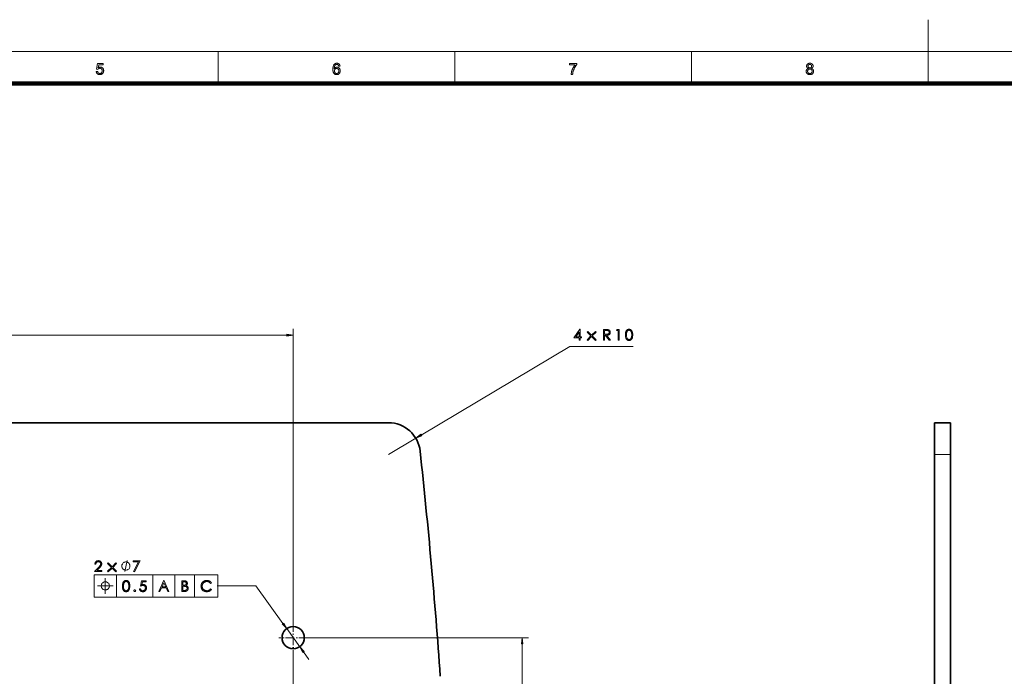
# Model space of a CAD drawing. Extents: x 0 to 1189, y 0 to 841.
# Tile 80 of 132: x 309 to 618, y 635 to 841. Entities that reach past the tile are written whole.
import ezdxf

# ---------------------------------------------------------------- set-up
doc = ezdxf.new("R2010")
doc.units = 0
doc.linetypes.add('DASHDOT', pattern=[18.5, 12, -3, 0.5, -3])

msp = doc.modelspace()

# ---------------------------------------------------------------- linework, layer by layer
at = {"color": 7, "lineweight": 13}
for p, q in [((594.5, 821), (594.5, 841)), ((10, 831), (1179, 831)), ((395.08, 651.61), (395.08, 743.94)), ((277.18, 741.94), (393.1, 741.94)), ((435.31, 710.59), (481.97, 738.36)), ((332.58, 666.72), (371.44, 666.72)), ((332.58, 659.72), (371.44, 659.72)), ((399.73, 646.96), (468.99, 646.96)), ((466.99, 493.18), (466.99, 644.98)), ((395.08, 642.31), (395.08, 475.48))]:
    msp.add_line(p, q, dxfattribs=at)
at = {"color": 7, "lineweight": 13, "ltscale": 0.25}
for p, q in [((371.56, 821), (371.56, 831)), ((445.88, 821), (445.88, 831)), ((520.19, 821), (520.19, 831))]:
    msp.add_line(p, q, dxfattribs=at)
at = {"color": 7, "lineweight": 100}
msp.add_line((1169, 821), (20, 821), dxfattribs=at)
at = {"color": 7, "lineweight": 13, "ltscale": 0.497186}
msp.add_line((481.97, 738.36), (501.86, 738.36), dxfattribs=at)
at = {"color": 7, "lineweight": 35}
for p, q in [((425.01, 714.46), (137.08, 714.46)), ((596.51, 270.41), (596.51, 704.46)), ((601.51, 270.41), (601.51, 704.46))]:
    msp.add_line(p, q, dxfattribs=at)
at = {"color": 7, "lineweight": 35, "ltscale": 0.125}
msp.add_line((596.51, 714.46), (601.51, 714.46), dxfattribs=at)
at = {"color": 7, "lineweight": 35, "ltscale": 0.249997}
for p, q in [((596.51, 714.46), (596.51, 704.46)), ((601.51, 714.46), (601.51, 704.46))]:
    msp.add_line(p, q, dxfattribs=at)
at = {"color": 7, "lineweight": 13, "ltscale": 0.249999}
msp.add_line((425.01, 704.46), (433.6, 709.57), dxfattribs=at)
at = {"color": 7, "lineweight": 13, "ltscale": 0.125}
msp.add_line((596.51, 704.46), (601.51, 704.46), dxfattribs=at)
at = {"color": 7, "lineweight": 13, "ltscale": 0.175}
for p, q in [((332.58, 666.72), (332.58, 659.72)), ((339.58, 666.72), (339.58, 659.72)), ((350.97, 666.72), (350.97, 659.72)), ((357.94, 666.72), (357.94, 659.72)), ((364.13, 666.72), (364.13, 659.72)), ((371.44, 666.72), (371.44, 659.72))]:
    msp.add_line(p, q, dxfattribs=at)
at = {"color": 7, "lineweight": 13, "ltscale": 0.302393}
msp.add_line((383.36, 663.28), (371.26, 663.28), dxfattribs=at)
at = {"color": 7, "lineweight": 13, "ltscale": 0.365274}
msp.add_line((383.36, 663.28), (391.88, 651.41), dxfattribs=at)
at = {"color": 7, "lineweight": 13, "ltscale": 0.174998}
msp.add_line((393.04, 649.8), (397.13, 644.12), dxfattribs=at)
at = {"color": 7, "linetype": 'DASHDOT', "lineweight": 13, "ltscale": 0.227499}
for p, q in [((395.08, 651.51), (395.08, 642.41)), ((399.63, 646.96), (390.53, 646.96))]:
    msp.add_line(p, q, dxfattribs=at)
at = {"color": 7, "lineweight": 13, "ltscale": 0.075426}
msp.add_line((398.28, 642.51), (400.04, 640.06), dxfattribs=at)
at = {"color": 7, "lineweight": 13}
for points in [[(333.25, 824.72), (333.7, 824.76), (333.71, 824.7), (333.73, 824.63), (333.74, 824.58), (333.76, 824.52), (333.78, 824.47), (333.81, 824.42), (333.84, 824.38), (333.87, 824.34), (333.9, 824.3), (333.93, 824.26), (333.97, 824.23), (334.01, 824.2), (334.05, 824.18), (334.09, 824.16), (334.13, 824.14), (334.18, 824.13), (334.23, 824.11), (334.27, 824.11), (334.32, 824.1), (334.37, 824.1), (334.44, 824.1), (334.49, 824.11), (334.55, 824.12), (334.61, 824.14), (334.66, 824.16), (334.71, 824.18), (334.76, 824.21), (334.81, 824.25), (334.86, 824.29), (334.9, 824.33), (334.94, 824.38), (334.98, 824.43), (335.01, 824.49), (335.04, 824.54), (335.06, 824.6), (335.08, 824.67), (335.09, 824.73), (335.11, 824.8), (335.11, 824.88), (335.11, 824.95), (335.11, 825.03), (335.11, 825.09), (335.1, 825.16), (335.08, 825.22), (335.06, 825.28), (335.04, 825.34), (335.01, 825.39), (334.98, 825.44), (334.95, 825.49), (334.91, 825.53), (334.87, 825.57), (334.82, 825.61), (334.77, 825.64), (334.72, 825.67), (334.67, 825.69), (334.61, 825.71), (334.56, 825.73), (334.5, 825.74), (334.43, 825.74), (334.37, 825.75), (334.33, 825.74), (334.29, 825.74), (334.25, 825.74), (334.21, 825.73), (334.17, 825.72), (334.13, 825.71), (334.1, 825.7), (334.06, 825.69), (334.03, 825.67), (333.99, 825.65), (333.96, 825.63), (333.93, 825.61), (333.9, 825.59), (333.87, 825.57), (333.84, 825.54), (333.82, 825.52), (333.79, 825.49), (333.77, 825.46), (333.75, 825.44), (333.73, 825.41), (333.33, 825.46), (333.66, 827.26), (335.41, 827.26), (335.41, 826.85), (334.01, 826.85), (333.82, 825.91), (333.88, 825.95), (333.95, 825.98), (334.01, 826.02), (334.08, 826.05), (334.14, 826.07), (334.21, 826.09), (334.28, 826.11), (334.34, 826.12), (334.41, 826.12), (334.48, 826.13), (334.57, 826.12), (334.66, 826.11), (334.74, 826.1), (334.83, 826.07), (334.9, 826.05), (334.98, 826.01), (335.05, 825.97), (335.12, 825.92), (335.19, 825.87), (335.26, 825.81), (335.31, 825.74), (335.37, 825.67), (335.42, 825.6), (335.46, 825.52), (335.49, 825.45), (335.52, 825.36), (335.54, 825.27), (335.56, 825.18), (335.57, 825.09), (335.57, 824.99), (335.57, 824.9), (335.56, 824.81), (335.55, 824.72), (335.53, 824.63), (335.5, 824.55), (335.47, 824.47), (335.43, 824.39), (335.39, 824.31), (335.35, 824.24), (335.29, 824.17), (335.22, 824.09), (335.15, 824.02), (335.07, 823.95), (334.98, 823.9), (334.9, 823.85), (334.8, 823.81), (334.7, 823.78), (334.6, 823.76), (334.49, 823.75), (334.37, 823.75), (334.28, 823.75), (334.19, 823.76), (334.1, 823.77), (334.02, 823.79), (333.94, 823.81), (333.86, 823.84), (333.79, 823.88), (333.72, 823.92), (333.66, 823.96), (333.59, 824.01), (333.54, 824.07), (333.48, 824.13), (333.44, 824.19), (333.39, 824.25), (333.36, 824.32), (333.33, 824.4), (333.3, 824.47), (333.28, 824.55), (333.26, 824.64)], [(409.79, 826.45), (409.36, 826.41), (409.35, 826.46), (409.34, 826.51), (409.33, 826.55), (409.31, 826.59), (409.3, 826.63), (409.28, 826.67), (409.26, 826.7), (409.24, 826.73), (409.22, 826.76), (409.2, 826.78), (409.17, 826.82), (409.13, 826.85), (409.09, 826.88), (409.05, 826.9), (409.01, 826.92), (408.96, 826.94), (408.92, 826.95), (408.87, 826.96), (408.82, 826.96), (408.77, 826.97), (408.73, 826.96), (408.69, 826.96), (408.65, 826.96), (408.62, 826.95), (408.58, 826.94), (408.54, 826.92), (408.51, 826.91), (408.48, 826.89), (408.44, 826.87), (408.41, 826.85), (408.37, 826.82), (408.33, 826.79), (408.3, 826.75), (408.26, 826.71), (408.23, 826.67), (408.2, 826.62), (408.17, 826.58), (408.14, 826.53), (408.12, 826.47), (408.09, 826.42), (408.07, 826.36), (408.05, 826.3), (408.03, 826.23), (408.02, 826.15), (408, 826.07), (407.99, 825.99), (407.98, 825.9), (407.98, 825.81), (407.97, 825.71), (407.97, 825.61), (408, 825.66), (408.04, 825.7), (408.07, 825.74), (408.11, 825.78), (408.14, 825.82), (408.18, 825.85), (408.22, 825.88), (408.26, 825.91), (408.31, 825.94), (408.35, 825.96), (408.39, 825.98), (408.44, 826), (408.49, 826.02), (408.53, 826.03), (408.58, 826.05), (408.63, 826.06), (408.67, 826.07), (408.72, 826.07), (408.77, 826.07), (408.82, 826.08), (408.9, 826.07), (408.99, 826.06), (409.07, 826.05), (409.14, 826.02), (409.22, 826), (409.29, 825.96), (409.36, 825.92), (409.43, 825.87), (409.49, 825.82), (409.55, 825.76), (409.61, 825.69), (409.66, 825.63), (409.71, 825.55), (409.75, 825.48), (409.78, 825.4), (409.81, 825.31), (409.83, 825.23), (409.84, 825.13), (409.85, 825.04), (409.85, 824.94), (409.85, 824.88), (409.85, 824.81), (409.84, 824.75), (409.83, 824.69), (409.82, 824.62), (409.8, 824.56), (409.78, 824.5), (409.76, 824.44), (409.74, 824.39), (409.71, 824.33), (409.68, 824.27), (409.65, 824.22), (409.62, 824.17), (409.58, 824.12), (409.54, 824.08), (409.5, 824.04), (409.46, 824), (409.42, 823.96), (409.37, 823.93), (409.32, 823.9), (409.27, 823.87), (409.22, 823.84), (409.17, 823.82), (409.11, 823.8), (409.06, 823.78), (409, 823.77), (408.94, 823.76), (408.88, 823.75), (408.82, 823.75), (408.76, 823.75), (408.65, 823.75), (408.55, 823.76), (408.45, 823.78), (408.36, 823.81), (408.27, 823.84), (408.18, 823.89), (408.1, 823.94), (408.03, 824), (407.95, 824.07), (407.88, 824.14), (407.82, 824.22), (407.76, 824.32), (407.71, 824.42), (407.66, 824.54), (407.63, 824.66), (407.6, 824.8), (407.57, 824.94), (407.56, 825.1), (407.55, 825.27), (407.54, 825.44), (407.55, 825.64), (407.56, 825.83), (407.58, 826), (407.6, 826.17), (407.64, 826.32), (407.68, 826.46), (407.73, 826.59), (407.78, 826.71), (407.85, 826.82), (407.92, 826.92), (407.99, 826.99), (408.06, 827.06), (408.13, 827.12), (408.22, 827.17), (408.3, 827.22), (408.39, 827.26), (408.49, 827.28), (408.59, 827.3), (408.69, 827.32), (408.8, 827.32), (408.88, 827.32), (408.96, 827.31), (409.03, 827.3), (409.11, 827.28), (409.17, 827.26), (409.24, 827.24), (409.3, 827.21), (409.36, 827.17), (409.42, 827.13), (409.48, 827.09), (409.53, 827.04), (409.57, 826.99), (409.61, 826.93), (409.65, 826.87), (409.69, 826.81), (409.72, 826.75), (409.74, 826.68), (409.76, 826.6), (409.78, 826.53)], [(408.04, 824.94), (408.04, 824.89), (408.04, 824.85), (408.05, 824.81), (408.05, 824.76), (408.06, 824.72), (408.07, 824.68), (408.08, 824.64), (408.1, 824.6), (408.11, 824.55), (408.13, 824.51), (408.15, 824.47), (408.17, 824.44), (408.19, 824.4), (408.22, 824.37), (408.24, 824.34), (408.27, 824.31), (408.3, 824.28), (408.33, 824.25), (408.36, 824.23), (408.4, 824.2), (408.43, 824.18), (408.46, 824.17), (408.5, 824.15), (408.53, 824.14), (408.57, 824.13), (408.6, 824.12), (408.64, 824.11), (408.68, 824.1), (408.71, 824.1), (408.75, 824.1), (408.8, 824.1), (408.86, 824.11), (408.91, 824.12), (408.96, 824.13), (409, 824.15), (409.05, 824.18), (409.09, 824.21), (409.14, 824.24), (409.18, 824.28), (409.22, 824.32), (409.26, 824.36), (409.29, 824.41), (409.32, 824.46), (409.34, 824.52), (409.37, 824.58), (409.38, 824.64), (409.4, 824.7), (409.41, 824.77), (409.41, 824.84), (409.41, 824.92), (409.41, 824.99), (409.41, 825.05), (409.4, 825.12), (409.38, 825.18), (409.37, 825.24), (409.35, 825.3), (409.32, 825.35), (409.29, 825.4), (409.26, 825.44), (409.22, 825.49), (409.18, 825.53), (409.14, 825.56), (409.1, 825.59), (409.05, 825.62), (409, 825.64), (408.95, 825.66), (408.9, 825.68), (408.85, 825.69), (408.79, 825.69), (408.73, 825.7), (408.68, 825.69), (408.62, 825.69), (408.57, 825.68), (408.52, 825.66), (408.47, 825.64), (408.42, 825.62), (408.37, 825.59), (408.32, 825.56), (408.28, 825.53), (408.24, 825.49), (408.2, 825.44), (408.17, 825.4), (408.14, 825.35), (408.11, 825.3), (408.09, 825.25), (408.07, 825.19), (408.06, 825.13), (408.05, 825.07), (408.04, 825.01)], [(481.9, 826.85), (481.9, 827.26), (484.17, 827.26), (484.17, 826.93), (484.1, 826.85), (484.04, 826.77), (483.97, 826.69), (483.9, 826.6), (483.84, 826.51), (483.77, 826.41), (483.7, 826.31), (483.64, 826.21), (483.57, 826.1), (483.51, 825.98), (483.44, 825.86), (483.38, 825.74), (483.32, 825.62), (483.27, 825.5), (483.22, 825.38), (483.17, 825.26), (483.12, 825.14), (483.08, 825.02), (483.04, 824.89), (483, 824.77), (482.97, 824.68), (482.95, 824.59), (482.93, 824.5), (482.91, 824.4), (482.89, 824.31), (482.88, 824.21), (482.86, 824.11), (482.85, 824.01), (482.84, 823.91), (482.83, 823.8), (482.39, 823.8), (482.4, 823.89), (482.4, 823.98), (482.41, 824.07), (482.42, 824.16), (482.44, 824.26), (482.45, 824.36), (482.48, 824.47), (482.5, 824.58), (482.53, 824.69), (482.55, 824.8), (482.59, 824.92), (482.62, 825.04), (482.66, 825.15), (482.7, 825.26), (482.74, 825.38), (482.79, 825.49), (482.84, 825.6), (482.89, 825.71), (482.94, 825.82), (483, 825.93), (483.06, 826.04), (483.12, 826.14), (483.18, 826.24), (483.24, 826.34), (483.3, 826.43), (483.36, 826.52), (483.42, 826.61), (483.49, 826.69), (483.55, 826.77), (483.62, 826.85)], [(556.85, 825.7), (556.8, 825.72), (556.75, 825.75), (556.7, 825.77), (556.66, 825.79), (556.62, 825.82), (556.58, 825.85), (556.54, 825.88), (556.51, 825.91), (556.48, 825.95), (556.45, 825.98), (556.43, 826.02), (556.41, 826.06), (556.39, 826.1), (556.37, 826.14), (556.36, 826.18), (556.34, 826.23), (556.33, 826.27), (556.33, 826.32), (556.32, 826.37), (556.32, 826.42), (556.33, 826.49), (556.33, 826.56), (556.35, 826.64), (556.37, 826.7), (556.39, 826.77), (556.42, 826.83), (556.46, 826.89), (556.5, 826.95), (556.55, 827.01), (556.6, 827.06), (556.65, 827.11), (556.71, 827.15), (556.78, 827.19), (556.85, 827.23), (556.92, 827.25), (556.99, 827.28), (557.07, 827.3), (557.15, 827.31), (557.24, 827.32), (557.33, 827.32), (557.42, 827.32), (557.5, 827.31), (557.59, 827.3), (557.67, 827.28), (557.74, 827.25), (557.81, 827.22), (557.88, 827.19), (557.95, 827.15), (558.01, 827.1), (558.07, 827.05), (558.12, 827), (558.17, 826.94), (558.21, 826.88), (558.24, 826.82), (558.28, 826.76), (558.3, 826.69), (558.32, 826.62), (558.33, 826.55), (558.34, 826.48), (558.35, 826.4), (558.34, 826.36), (558.34, 826.31), (558.33, 826.26), (558.32, 826.22), (558.31, 826.18), (558.3, 826.14), (558.28, 826.09), (558.26, 826.06), (558.24, 826.02), (558.22, 825.98), (558.19, 825.95), (558.16, 825.91), (558.13, 825.88), (558.09, 825.85), (558.06, 825.82), (558.02, 825.79), (557.97, 825.77), (557.93, 825.75), (557.88, 825.72), (557.83, 825.7), (557.89, 825.68), (557.95, 825.66), (558.01, 825.63), (558.06, 825.6), (558.11, 825.57), (558.16, 825.53), (558.21, 825.49), (558.25, 825.45), (558.28, 825.41), (558.32, 825.36), (558.35, 825.32), (558.38, 825.27), (558.41, 825.22), (558.43, 825.16), (558.45, 825.11), (558.46, 825.05), (558.47, 824.99), (558.48, 824.93), (558.49, 824.87), (558.49, 824.81), (558.49, 824.72), (558.48, 824.63), (558.46, 824.55), (558.44, 824.47), (558.41, 824.39), (558.37, 824.32), (558.33, 824.25), (558.29, 824.18), (558.23, 824.11), (558.17, 824.05), (558.11, 823.99), (558.04, 823.94), (557.96, 823.89), (557.88, 823.86), (557.8, 823.82), (557.72, 823.79), (557.63, 823.77), (557.53, 823.76), (557.44, 823.75), (557.34, 823.75), (557.23, 823.75), (557.14, 823.76), (557.04, 823.77), (556.95, 823.79), (556.87, 823.82), (556.79, 823.86), (556.71, 823.9), (556.63, 823.94), (556.57, 823.99), (556.5, 824.05), (556.44, 824.11), (556.39, 824.18), (556.34, 824.25), (556.3, 824.32), (556.26, 824.4), (556.23, 824.47), (556.21, 824.56), (556.19, 824.64), (556.19, 824.73), (556.18, 824.82), (556.18, 824.88), (556.19, 824.95), (556.2, 825.01), (556.21, 825.07), (556.23, 825.13), (556.24, 825.19), (556.27, 825.24), (556.29, 825.29), (556.32, 825.34), (556.36, 825.39), (556.39, 825.43), (556.43, 825.48), (556.47, 825.51), (556.52, 825.55), (556.57, 825.58), (556.62, 825.61), (556.67, 825.64), (556.73, 825.66), (556.79, 825.68)], [(556.76, 826.43), (556.76, 826.38), (556.77, 826.34), (556.78, 826.29), (556.79, 826.25), (556.8, 826.21), (556.82, 826.17), (556.84, 826.13), (556.86, 826.09), (556.89, 826.06), (556.92, 826.03), (556.96, 826), (556.99, 825.97), (557.03, 825.94), (557.07, 825.92), (557.11, 825.91), (557.15, 825.89), (557.19, 825.88), (557.24, 825.87), (557.29, 825.87), (557.34, 825.87), (557.39, 825.87), (557.43, 825.87), (557.48, 825.88), (557.52, 825.89), (557.56, 825.91), (557.6, 825.92), (557.64, 825.94), (557.68, 825.97), (557.71, 825.99), (557.74, 826.02), (557.77, 826.06), (557.8, 826.09), (557.83, 826.12), (557.85, 826.16), (557.86, 826.2), (557.88, 826.24), (557.89, 826.28), (557.9, 826.32), (557.9, 826.36), (557.9, 826.41), (557.9, 826.45), (557.9, 826.5), (557.89, 826.54), (557.88, 826.58), (557.86, 826.62), (557.84, 826.66), (557.82, 826.7), (557.8, 826.74), (557.77, 826.77), (557.74, 826.8), (557.71, 826.84), (557.67, 826.86), (557.63, 826.89), (557.6, 826.91), (557.56, 826.93), (557.52, 826.94), (557.47, 826.95), (557.43, 826.96), (557.38, 826.96), (557.33, 826.97), (557.28, 826.96), (557.24, 826.96), (557.19, 826.95), (557.15, 826.94), (557.11, 826.93), (557.07, 826.91), (557.03, 826.89), (556.99, 826.87), (556.96, 826.84), (556.92, 826.81), (556.89, 826.78), (556.87, 826.74), (556.84, 826.71), (556.82, 826.67), (556.8, 826.64), (556.79, 826.6), (556.78, 826.56), (556.77, 826.52), (556.76, 826.47)], [(556.62, 824.81), (556.62, 824.78), (556.63, 824.74), (556.63, 824.71), (556.64, 824.67), (556.65, 824.63), (556.66, 824.6), (556.67, 824.56), (556.68, 824.53), (556.69, 824.49), (556.71, 824.46), (556.73, 824.43), (556.75, 824.39), (556.77, 824.36), (556.79, 824.33), (556.82, 824.31), (556.85, 824.28), (556.87, 824.26), (556.9, 824.23), (556.94, 824.21), (556.97, 824.19), (557, 824.17), (557.04, 824.16), (557.08, 824.14), (557.11, 824.13), (557.15, 824.12), (557.19, 824.11), (557.22, 824.11), (557.26, 824.1), (557.3, 824.1), (557.34, 824.1), (557.4, 824.1), (557.46, 824.11), (557.52, 824.12), (557.57, 824.13), (557.62, 824.15), (557.67, 824.17), (557.72, 824.2), (557.76, 824.23), (557.81, 824.26), (557.85, 824.3), (557.89, 824.34), (557.92, 824.38), (557.95, 824.43), (557.98, 824.47), (558, 824.52), (558.02, 824.57), (558.03, 824.63), (558.04, 824.68), (558.05, 824.74), (558.05, 824.8), (558.05, 824.86), (558.04, 824.92), (558.03, 824.98), (558.02, 825.03), (558, 825.08), (557.97, 825.13), (557.95, 825.18), (557.92, 825.23), (557.88, 825.27), (557.84, 825.31), (557.8, 825.35), (557.76, 825.39), (557.71, 825.42), (557.66, 825.44), (557.61, 825.47), (557.56, 825.48), (557.5, 825.5), (557.45, 825.51), (557.39, 825.51), (557.33, 825.52), (557.27, 825.51), (557.21, 825.51), (557.15, 825.5), (557.1, 825.48), (557.05, 825.47), (557, 825.44), (556.95, 825.42), (556.91, 825.39), (556.86, 825.35), (556.82, 825.32), (556.79, 825.28), (556.75, 825.23), (556.72, 825.19), (556.7, 825.14), (556.67, 825.09), (556.66, 825.04), (556.64, 824.99), (556.63, 824.93), (556.63, 824.87)], [(393.1, 741.68), (395.08, 741.94), (393.1, 742.21)], [(485.14, 743.81), (485.21, 743.81), (485.21, 741.47), (485.61, 741.47), (485.61, 741.14), (485.21, 741.14), (485.21, 740.36), (484.87, 740.36), (484.87, 741.14), (483.26, 741.14)], [(484.87, 741.47), (484.87, 742.87), (483.88, 741.47)], [(490.21, 742.91), (488.99, 741.69), (490.2, 740.48), (490, 740.27), (488.78, 741.48), (487.57, 740.27), (487.36, 740.48), (488.58, 741.69), (487.36, 742.91), (487.57, 743.11), (488.78, 741.9), (490, 743.11)], [(492.55, 743.72), (493.22, 743.72), (493.33, 743.72), (493.43, 743.72), (493.53, 743.72), (493.62, 743.72), (493.7, 743.71), (493.77, 743.71), (493.84, 743.7), (493.89, 743.69), (493.95, 743.68), (493.99, 743.67), (494.03, 743.66), (494.07, 743.65), (494.11, 743.64), (494.15, 743.62), (494.18, 743.61), (494.22, 743.59), (494.25, 743.57), (494.28, 743.56), (494.31, 743.53), (494.35, 743.51), (494.37, 743.49), (494.4, 743.47), (494.43, 743.44), (494.45, 743.41), (494.48, 743.38), (494.5, 743.35), (494.52, 743.32), (494.54, 743.29), (494.56, 743.26), (494.58, 743.22), (494.59, 743.19), (494.61, 743.15), (494.62, 743.11), (494.63, 743.07), (494.64, 743.03), (494.65, 743), (494.65, 742.95), (494.66, 742.91), (494.66, 742.87), (494.66, 742.83), (494.66, 742.74), (494.65, 742.66), (494.63, 742.59), (494.61, 742.51), (494.59, 742.44), (494.55, 742.38), (494.51, 742.32), (494.47, 742.26), (494.41, 742.2), (494.36, 742.15), (494.29, 742.11), (494.22, 742.06), (494.15, 742.03), (494.07, 742), (493.99, 741.97), (493.9, 741.95), (493.81, 741.94), (493.71, 741.93), (493.6, 741.92), (493.49, 741.92), (494.71, 740.36), (494.29, 740.36), (493.08, 741.92), (492.89, 741.92), (492.89, 740.36), (492.55, 740.36)], [(492.89, 743.4), (492.89, 742.25), (493.47, 742.25), (493.56, 742.25), (493.63, 742.26), (493.71, 742.26), (493.78, 742.27), (493.85, 742.28), (493.91, 742.3), (493.96, 742.32), (494.02, 742.34), (494.06, 742.36), (494.11, 742.39), (494.14, 742.42), (494.18, 742.45), (494.21, 742.48), (494.24, 742.52), (494.26, 742.57), (494.28, 742.61), (494.29, 742.66), (494.3, 742.71), (494.31, 742.77), (494.31, 742.83), (494.31, 742.89), (494.3, 742.94), (494.29, 742.99), (494.28, 743.04), (494.26, 743.08), (494.24, 743.13), (494.21, 743.16), (494.18, 743.2), (494.15, 743.23), (494.11, 743.26), (494.07, 743.29), (494.02, 743.31), (493.97, 743.33), (493.91, 743.35), (493.85, 743.36), (493.79, 743.37), (493.72, 743.38), (493.65, 743.39), (493.57, 743.39), (493.49, 743.4)], [(496.84, 743.72), (497.5, 743.72), (497.5, 740.36), (497.17, 740.36), (497.17, 743.4), (496.64, 743.4)], [(500.54, 740.28), (500.44, 740.28), (500.34, 740.29), (500.24, 740.32), (500.15, 740.35), (500.06, 740.39), (499.98, 740.44), (499.91, 740.49), (499.83, 740.56), (499.77, 740.64), (499.71, 740.72), (499.65, 740.82), (499.6, 740.92), (499.56, 741.03), (499.52, 741.15), (499.49, 741.28), (499.46, 741.41), (499.44, 741.56), (499.43, 741.71), (499.42, 741.87), (499.41, 742.04), (499.42, 742.21), (499.43, 742.37), (499.44, 742.53), (499.46, 742.67), (499.49, 742.81), (499.52, 742.93), (499.56, 743.05), (499.6, 743.16), (499.65, 743.27), (499.71, 743.36), (499.77, 743.45), (499.83, 743.52), (499.91, 743.59), (499.98, 743.65), (500.06, 743.7), (500.15, 743.74), (500.24, 743.77), (500.34, 743.79), (500.44, 743.8), (500.54, 743.81), (500.65, 743.8), (500.75, 743.79), (500.84, 743.77), (500.94, 743.73), (501.02, 743.69), (501.11, 743.64), (501.18, 743.58), (501.26, 743.52), (501.33, 743.44), (501.39, 743.35), (501.45, 743.26), (501.51, 743.15), (501.56, 743.04), (501.6, 742.92), (501.63, 742.8), (501.66, 742.66), (501.68, 742.52), (501.7, 742.37), (501.71, 742.21), (501.71, 742.04), (501.71, 741.88), (501.7, 741.72), (501.68, 741.57), (501.66, 741.42), (501.63, 741.29), (501.6, 741.16), (501.55, 741.04), (501.51, 740.93), (501.45, 740.83), (501.39, 740.73), (501.33, 740.65), (501.26, 740.57), (501.18, 740.5), (501.1, 740.44), (501.02, 740.39), (500.93, 740.35), (500.84, 740.32), (500.75, 740.29), (500.65, 740.28)], [(500.55, 743.49), (500.48, 743.49), (500.4, 743.47), (500.34, 743.46), (500.27, 743.43), (500.21, 743.4), (500.15, 743.35), (500.09, 743.31), (500.04, 743.25), (499.99, 743.19), (499.95, 743.11), (499.91, 743.04), (499.87, 742.95), (499.84, 742.86), (499.81, 742.76), (499.79, 742.66), (499.77, 742.54), (499.75, 742.43), (499.74, 742.3), (499.74, 742.17), (499.73, 742.03), (499.74, 741.76), (499.77, 741.51), (499.81, 741.29), (499.86, 741.1), (499.94, 740.94), (500.03, 740.81), (500.13, 740.71), (500.26, 740.64), (500.4, 740.59), (500.55, 740.58), (500.63, 740.58), (500.71, 740.59), (500.78, 740.61), (500.84, 740.64), (500.91, 740.68), (500.97, 740.72), (501.02, 740.77), (501.08, 740.82), (501.13, 740.89), (501.17, 740.96), (501.22, 741.04), (501.25, 741.13), (501.29, 741.22), (501.32, 741.32), (501.34, 741.42), (501.36, 741.53), (501.38, 741.65), (501.39, 741.77), (501.39, 741.9), (501.4, 742.03), (501.39, 742.17), (501.39, 742.3), (501.38, 742.43), (501.36, 742.54), (501.34, 742.66), (501.31, 742.76), (501.28, 742.86), (501.25, 742.95), (501.21, 743.04), (501.17, 743.11), (501.12, 743.19), (501.07, 743.25), (501.02, 743.31), (500.96, 743.35), (500.9, 743.4), (500.84, 743.43), (500.77, 743.46), (500.7, 743.47), (500.63, 743.49)], [(435.18, 710.81), (433.6, 709.57), (435.44, 710.36)], [(344.87, 671.06), (347, 671.06), (345.2, 667.61), (344.93, 667.76), (346.48, 670.74), (344.87, 670.74)], [(343.83, 669.45), (343.83, 669.57), (343.77, 669.8), (343.72, 669.97), (343.66, 670.09), (343.54, 670.27), (343.37, 670.44), (343.19, 670.56), (343.07, 670.62), (342.9, 670.67), (342.67, 670.73), (342.55, 670.73), (342.43, 670.73), (342.2, 670.67), (342.02, 670.62), (341.91, 670.56), (341.73, 670.44), (341.56, 670.27), (341.44, 670.09), (341.38, 669.97), (341.32, 669.8), (341.27, 669.57), (341.27, 669.45), (341.27, 669.33), (341.32, 669.1), (341.38, 668.92), (341.44, 668.81), (341.56, 668.63), (341.73, 668.46), (341.91, 668.34), (342.02, 668.28), (342.2, 668.22), (342.43, 668.17), (342.55, 668.17), (342.67, 668.17), (342.9, 668.22), (343.07, 668.28), (343.19, 668.34), (343.37, 668.46), (343.54, 668.63), (343.66, 668.81), (343.72, 668.92), (343.77, 669.1), (343.83, 669.33)], [(337.37, 663.22), (337.37, 663.34), (337.31, 663.57), (337.25, 663.75), (337.19, 663.87), (337.08, 664.04), (336.9, 664.22), (336.73, 664.33), (336.61, 664.39), (336.43, 664.45), (336.2, 664.51), (336.08, 664.51), (335.97, 664.51), (335.73, 664.45), (335.56, 664.39), (335.44, 664.33), (335.27, 664.22), (335.09, 664.04), (334.98, 663.87), (334.92, 663.75), (334.86, 663.57), (334.8, 663.34), (334.8, 663.22), (334.8, 663.11), (334.86, 662.87), (334.92, 662.7), (334.98, 662.58), (335.09, 662.41), (335.27, 662.23), (335.44, 662.12), (335.56, 662.06), (335.73, 662), (335.97, 661.94), (336.08, 661.94), (336.2, 661.94), (336.43, 662), (336.61, 662.06), (336.73, 662.12), (336.9, 662.23), (337.08, 662.41), (337.19, 662.58), (337.25, 662.7), (337.31, 662.87), (337.37, 663.11)], [(391.67, 651.26), (393.04, 649.8), (392.1, 651.57)], [(467.25, 644.98), (466.99, 646.96), (466.73, 644.98)], [(398.49, 642.66), (397.13, 644.12), (398.07, 642.36)]]:
    msp.add_lwpolyline(points, close=True, dxfattribs=at)
at = {"color": 7, "lineweight": 5}
for points in [[(333.13, 670.01), (332.8, 670.01), (332.81, 670.11), (332.83, 670.21), (332.85, 670.3), (332.87, 670.39), (332.9, 670.47), (332.94, 670.55), (332.98, 670.63), (333.03, 670.7), (333.09, 670.77), (333.15, 670.84), (333.21, 670.9), (333.28, 670.95), (333.35, 670.99), (333.42, 671.04), (333.5, 671.07), (333.58, 671.1), (333.66, 671.12), (333.75, 671.13), (333.83, 671.14), (333.92, 671.15), (334.01, 671.14), (334.1, 671.14), (334.18, 671.12), (334.26, 671.1), (334.33, 671.07), (334.41, 671.04), (334.48, 671), (334.54, 670.96), (334.61, 670.91), (334.67, 670.85), (334.72, 670.79), (334.77, 670.73), (334.82, 670.67), (334.86, 670.6), (334.89, 670.53), (334.92, 670.46), (334.94, 670.38), (334.95, 670.3), (334.96, 670.22), (334.96, 670.14), (334.96, 670.08), (334.96, 670.02), (334.95, 669.96), (334.94, 669.9), (334.92, 669.84), (334.9, 669.78), (334.88, 669.72), (334.86, 669.67), (334.83, 669.61), (334.8, 669.56), (334.76, 669.5), (334.72, 669.45), (334.68, 669.39), (334.64, 669.33), (334.59, 669.27), (334.54, 669.2), (334.48, 669.14), (334.42, 669.07), (334.36, 669), (334.29, 668.93), (333.46, 668.02), (335.01, 668.02), (335.01, 667.7), (332.72, 667.7), (334.01, 669.09), (334.07, 669.16), (334.14, 669.23), (334.19, 669.29), (334.25, 669.35), (334.3, 669.41), (334.34, 669.47), (334.39, 669.52), (334.43, 669.57), (334.46, 669.62), (334.49, 669.66), (334.52, 669.7), (334.54, 669.75), (334.57, 669.79), (334.58, 669.84), (334.6, 669.89), (334.61, 669.93), (334.62, 669.98), (334.63, 670.03), (334.64, 670.08), (334.64, 670.14), (334.63, 670.19), (334.63, 670.24), (334.62, 670.3), (334.6, 670.35), (334.58, 670.4), (334.56, 670.45), (334.53, 670.49), (334.5, 670.54), (334.46, 670.58), (334.42, 670.62), (334.38, 670.66), (334.33, 670.7), (334.29, 670.73), (334.24, 670.75), (334.19, 670.78), (334.13, 670.8), (334.08, 670.81), (334.02, 670.82), (333.97, 670.83), (333.91, 670.83), (333.84, 670.83), (333.78, 670.82), (333.72, 670.81), (333.66, 670.79), (333.61, 670.78), (333.56, 670.75), (333.51, 670.72), (333.46, 670.69), (333.41, 670.66), (333.37, 670.62), (333.33, 670.57), (333.29, 670.52), (333.26, 670.47), (333.23, 670.42), (333.2, 670.36), (333.18, 670.29), (333.16, 670.23), (333.15, 670.16), (333.14, 670.09)], [(339.65, 670.25), (338.43, 669.03), (339.64, 667.82), (339.44, 667.61), (338.22, 668.82), (337.01, 667.61), (336.8, 667.82), (338.01, 669.03), (336.8, 670.25), (337.01, 670.45), (338.22, 669.24), (339.44, 670.45)], [(342.61, 661.39), (342.51, 661.39), (342.41, 661.41), (342.31, 661.43), (342.22, 661.46), (342.13, 661.5), (342.05, 661.55), (341.98, 661.61), (341.9, 661.68), (341.84, 661.75), (341.78, 661.84), (341.72, 661.93), (341.67, 662.03), (341.63, 662.14), (341.59, 662.26), (341.56, 662.39), (341.53, 662.53), (341.51, 662.67), (341.5, 662.82), (341.49, 662.99), (341.48, 663.16), (341.49, 663.33), (341.5, 663.49), (341.51, 663.64), (341.53, 663.79), (341.56, 663.92), (341.59, 664.05), (341.63, 664.17), (341.67, 664.28), (341.72, 664.38), (341.78, 664.48), (341.84, 664.56), (341.9, 664.64), (341.98, 664.7), (342.05, 664.76), (342.13, 664.81), (342.22, 664.85), (342.31, 664.88), (342.41, 664.9), (342.51, 664.92), (342.61, 664.92), (342.72, 664.92), (342.82, 664.9), (342.91, 664.88), (343.01, 664.85), (343.09, 664.81), (343.18, 664.76), (343.25, 664.7), (343.33, 664.63), (343.4, 664.55), (343.46, 664.47), (343.52, 664.37), (343.58, 664.27), (343.63, 664.16), (343.67, 664.04), (343.7, 663.91), (343.73, 663.78), (343.75, 663.63), (343.77, 663.48), (343.78, 663.32), (343.78, 663.16), (343.78, 662.99), (343.77, 662.83), (343.75, 662.68), (343.73, 662.54), (343.7, 662.4), (343.67, 662.28), (343.62, 662.16), (343.58, 662.05), (343.52, 661.94), (343.46, 661.85), (343.4, 661.76), (343.33, 661.68), (343.25, 661.61), (343.17, 661.55), (343.09, 661.5), (343, 661.46), (342.91, 661.43), (342.82, 661.41), (342.72, 661.39)], [(348.93, 664.84), (348.93, 664.52), (347.73, 664.52), (347.56, 663.6), (347.61, 663.61), (347.65, 663.63), (347.69, 663.63), (347.74, 663.64), (347.78, 663.65), (347.82, 663.66), (347.86, 663.66), (347.9, 663.66), (347.94, 663.67), (347.98, 663.67), (348.07, 663.66), (348.15, 663.65), (348.23, 663.64), (348.31, 663.62), (348.39, 663.59), (348.46, 663.55), (348.53, 663.51), (348.59, 663.47), (348.66, 663.41), (348.72, 663.36), (348.77, 663.29), (348.82, 663.22), (348.87, 663.15), (348.91, 663.08), (348.94, 663), (348.97, 662.92), (348.99, 662.84), (349, 662.75), (349.01, 662.66), (349.01, 662.57), (349.01, 662.47), (349, 662.37), (348.98, 662.28), (348.96, 662.19), (348.93, 662.11), (348.9, 662.03), (348.86, 661.95), (348.81, 661.87), (348.75, 661.8), (348.69, 661.73), (348.63, 661.67), (348.56, 661.61), (348.48, 661.56), (348.4, 661.51), (348.32, 661.47), (348.23, 661.44), (348.14, 661.42), (348.05, 661.4), (347.95, 661.39), (347.84, 661.39), (347.76, 661.39), (347.69, 661.4), (347.61, 661.41), (347.54, 661.43), (347.47, 661.45), (347.4, 661.48), (347.34, 661.51), (347.27, 661.54), (347.21, 661.59), (347.16, 661.63), (347.1, 661.68), (347.05, 661.73), (347.01, 661.79), (346.97, 661.85), (346.93, 661.92), (346.9, 661.98), (346.87, 662.06), (346.85, 662.13), (346.83, 662.21), (346.82, 662.29), (347.16, 662.29), (347.17, 662.23), (347.19, 662.18), (347.21, 662.13), (347.23, 662.09), (347.25, 662.04), (347.28, 662), (347.31, 661.96), (347.34, 661.92), (347.37, 661.89), (347.41, 661.86), (347.45, 661.83), (347.49, 661.8), (347.53, 661.78), (347.57, 661.76), (347.62, 661.75), (347.66, 661.73), (347.71, 661.72), (347.76, 661.71), (347.81, 661.71), (347.86, 661.71), (347.92, 661.71), (347.99, 661.72), (348.05, 661.73), (348.11, 661.75), (348.17, 661.77), (348.22, 661.8), (348.28, 661.83), (348.33, 661.87), (348.38, 661.91), (348.43, 661.96), (348.48, 662.01), (348.52, 662.06), (348.55, 662.12), (348.58, 662.18), (348.61, 662.24), (348.63, 662.3), (348.65, 662.36), (348.66, 662.43), (348.67, 662.5), (348.67, 662.58), (348.67, 662.64), (348.66, 662.71), (348.65, 662.77), (348.64, 662.83), (348.62, 662.88), (348.6, 662.94), (348.57, 662.99), (348.54, 663.04), (348.5, 663.09), (348.46, 663.13), (348.42, 663.17), (348.37, 663.21), (348.32, 663.24), (348.27, 663.27), (348.21, 663.29), (348.15, 663.31), (348.09, 663.33), (348.03, 663.34), (347.96, 663.35), (347.89, 663.35), (347.82, 663.35), (347.76, 663.34), (347.69, 663.33), (347.62, 663.32), (347.55, 663.3), (347.47, 663.28), (347.4, 663.26), (347.32, 663.23), (347.24, 663.2), (347.16, 663.17), (347.47, 664.84)], [(354.51, 664.97), (356.08, 661.47), (355.72, 661.47), (355.19, 662.62), (353.74, 662.62), (353.21, 661.47), (352.84, 661.47), (354.42, 664.97)], [(360.11, 664.84), (360.77, 664.84), (360.88, 664.84), (360.97, 664.83), (361.07, 664.82), (361.16, 664.8), (361.24, 664.79), (361.32, 664.76), (361.39, 664.73), (361.46, 664.7), (361.52, 664.67), (361.58, 664.63), (361.63, 664.58), (361.68, 664.53), (361.72, 664.48), (361.75, 664.43), (361.78, 664.37), (361.81, 664.3), (361.83, 664.24), (361.84, 664.17), (361.85, 664.09), (361.85, 664.01), (361.85, 663.97), (361.85, 663.93), (361.84, 663.88), (361.83, 663.84), (361.82, 663.8), (361.81, 663.76), (361.8, 663.72), (361.78, 663.68), (361.76, 663.65), (361.74, 663.61), (361.72, 663.57), (361.69, 663.54), (361.67, 663.5), (361.64, 663.47), (361.61, 663.44), (361.57, 663.41), (361.54, 663.39), (361.5, 663.36), (361.46, 663.33), (361.42, 663.31), (361.49, 663.29), (361.55, 663.26), (361.61, 663.23), (361.67, 663.2), (361.72, 663.17), (361.78, 663.14), (361.82, 663.1), (361.87, 663.06), (361.91, 663.02), (361.95, 662.97), (361.98, 662.93), (362.01, 662.88), (362.04, 662.83), (362.06, 662.78), (362.08, 662.73), (362.1, 662.67), (362.11, 662.62), (362.12, 662.56), (362.13, 662.5), (362.13, 662.44), (362.12, 662.36), (362.12, 662.28), (362.1, 662.2), (362.08, 662.13), (362.05, 662.06), (362.02, 661.99), (361.98, 661.93), (361.93, 661.86), (361.88, 661.8), (361.82, 661.75), (361.76, 661.7), (361.69, 661.65), (361.62, 661.61), (361.55, 661.57), (361.47, 661.54), (361.39, 661.52), (361.31, 661.5), (361.22, 661.49), (361.13, 661.48), (361.04, 661.47), (360.11, 661.47)], [(369.42, 664.22), (369.16, 664.01), (369.06, 664.12), (368.96, 664.22), (368.85, 664.31), (368.74, 664.39), (368.62, 664.45), (368.5, 664.5), (368.37, 664.54), (368.24, 664.57), (368.1, 664.59), (367.96, 664.59), (367.84, 664.59), (367.72, 664.58), (367.61, 664.56), (367.5, 664.53), (367.4, 664.49), (367.3, 664.44), (367.2, 664.39), (367.1, 664.32), (367.01, 664.25), (366.92, 664.17), (366.84, 664.09), (366.77, 664), (366.7, 663.9), (366.65, 663.81), (366.6, 663.71), (366.56, 663.6), (366.53, 663.49), (366.51, 663.38), (366.49, 663.27), (366.49, 663.15), (366.49, 663.03), (366.51, 662.91), (366.53, 662.79), (366.56, 662.69), (366.6, 662.58), (366.64, 662.48), (366.7, 662.38), (366.76, 662.29), (366.83, 662.2), (366.91, 662.12), (367, 662.04), (367.09, 661.97), (367.19, 661.91), (367.29, 661.86), (367.39, 661.81), (367.5, 661.77), (367.61, 661.75), (367.73, 661.73), (367.85, 661.71), (367.97, 661.71), (368.11, 661.71), (368.25, 661.73), (368.38, 661.76), (368.51, 661.8), (368.63, 661.85), (368.74, 661.91), (368.85, 661.98), (368.96, 662.06), (369.06, 662.16), (369.16, 662.26), (369.42, 662.06), (369.37, 662), (369.32, 661.94), (369.26, 661.88), (369.2, 661.82), (369.14, 661.77), (369.08, 661.72), (369.01, 661.68), (368.94, 661.64), (368.87, 661.6), (368.79, 661.56), (368.72, 661.53), (368.64, 661.5), (368.56, 661.47), (368.48, 661.45), (368.4, 661.43), (368.31, 661.42), (368.22, 661.41), (368.14, 661.4), (368.05, 661.39), (367.96, 661.39), (367.8, 661.4), (367.65, 661.41), (367.5, 661.44), (367.36, 661.47), (367.23, 661.52), (367.1, 661.57), (366.98, 661.64), (366.86, 661.71), (366.75, 661.8), (366.64, 661.9), (366.55, 662), (366.46, 662.11), (366.38, 662.22), (366.32, 662.34), (366.26, 662.47), (366.21, 662.6), (366.18, 662.74), (366.15, 662.88), (366.14, 663.02), (366.13, 663.18), (366.14, 663.27), (366.14, 663.36), (366.15, 663.46), (366.17, 663.55), (366.19, 663.63), (366.22, 663.72), (366.25, 663.81), (366.28, 663.89), (366.32, 663.98), (366.37, 664.06), (366.42, 664.14), (366.47, 664.21), (366.53, 664.29), (366.59, 664.35), (366.65, 664.42), (366.72, 664.48), (366.79, 664.54), (366.87, 664.59), (366.94, 664.65), (367.03, 664.69), (367.11, 664.74), (367.2, 664.78), (367.29, 664.81), (367.38, 664.84), (367.47, 664.87), (367.56, 664.89), (367.66, 664.9), (367.75, 664.91), (367.85, 664.92), (367.95, 664.92), (368.04, 664.92), (368.13, 664.92), (368.22, 664.91), (368.31, 664.89), (368.39, 664.88), (368.48, 664.86), (368.56, 664.83), (368.64, 664.81), (368.72, 664.77), (368.79, 664.74), (368.87, 664.7), (368.94, 664.66), (369.01, 664.62), (369.08, 664.57), (369.14, 664.52), (369.21, 664.46), (369.26, 664.41), (369.32, 664.35), (369.37, 664.28)], [(342.62, 664.6), (342.55, 664.6), (342.47, 664.59), (342.41, 664.57), (342.34, 664.54), (342.28, 664.51), (342.22, 664.47), (342.16, 664.42), (342.11, 664.36), (342.06, 664.3), (342.02, 664.23), (341.98, 664.15), (341.94, 664.07), (341.91, 663.97), (341.88, 663.88), (341.86, 663.77), (341.84, 663.66), (341.82, 663.54), (341.81, 663.42), (341.81, 663.29), (341.8, 663.15), (341.81, 662.87), (341.84, 662.62), (341.88, 662.41), (341.93, 662.22), (342.01, 662.06), (342.1, 661.93), (342.2, 661.83), (342.33, 661.75), (342.47, 661.71), (342.62, 661.69), (342.7, 661.7), (342.78, 661.71), (342.85, 661.73), (342.91, 661.76), (342.98, 661.79), (343.04, 661.83), (343.09, 661.88), (343.15, 661.94), (343.2, 662), (343.24, 662.08), (343.29, 662.16), (343.32, 662.24), (343.36, 662.33), (343.39, 662.43), (343.41, 662.54), (343.43, 662.65), (343.45, 662.76), (343.46, 662.88), (343.46, 663.01), (343.47, 663.15), (343.46, 663.29), (343.46, 663.42), (343.45, 663.54), (343.43, 663.66), (343.41, 663.77), (343.38, 663.88), (343.35, 663.97), (343.32, 664.07), (343.28, 664.15), (343.24, 664.23), (343.19, 664.3), (343.14, 664.36), (343.08, 664.42), (343.03, 664.47), (342.97, 664.51), (342.91, 664.54), (342.84, 664.57), (342.77, 664.59), (342.7, 664.6)], [(345.05, 661.69), (345.06, 661.72), (345.06, 661.74), (345.06, 661.76), (345.07, 661.78), (345.08, 661.8), (345.08, 661.82), (345.1, 661.84), (345.11, 661.86), (345.12, 661.88), (345.14, 661.89), (345.16, 661.91), (345.17, 661.92), (345.19, 661.94), (345.21, 661.95), (345.23, 661.96), (345.25, 661.96), (345.27, 661.97), (345.29, 661.97), (345.31, 661.97), (345.34, 661.98), (345.36, 661.97), (345.38, 661.97), (345.4, 661.97), (345.42, 661.96), (345.44, 661.96), (345.46, 661.95), (345.48, 661.94), (345.5, 661.92), (345.52, 661.91), (345.53, 661.89), (345.55, 661.88), (345.56, 661.86), (345.58, 661.84), (345.59, 661.82), (345.6, 661.8), (345.6, 661.78), (345.61, 661.76), (345.61, 661.74), (345.62, 661.72), (345.62, 661.69), (345.62, 661.67), (345.61, 661.65), (345.61, 661.63), (345.6, 661.6), (345.6, 661.58), (345.59, 661.56), (345.58, 661.54), (345.56, 661.53), (345.55, 661.51), (345.53, 661.49), (345.52, 661.48), (345.5, 661.46), (345.48, 661.45), (345.46, 661.44), (345.44, 661.43), (345.42, 661.42), (345.4, 661.42), (345.38, 661.41), (345.36, 661.41), (345.34, 661.41), (345.31, 661.41), (345.29, 661.41), (345.27, 661.42), (345.25, 661.42), (345.23, 661.43), (345.21, 661.44), (345.19, 661.45), (345.17, 661.46), (345.16, 661.48), (345.14, 661.49), (345.12, 661.51), (345.11, 661.53), (345.1, 661.55), (345.08, 661.57), (345.08, 661.59), (345.07, 661.61), (345.06, 661.63), (345.06, 661.65), (345.06, 661.67)], [(354.47, 664.23), (353.89, 662.96), (355.04, 662.96)], [(360.44, 664.51), (360.44, 663.43), (360.63, 663.43), (360.72, 663.43), (360.8, 663.44), (360.88, 663.45), (360.95, 663.46), (361.02, 663.47), (361.08, 663.48), (361.14, 663.5), (361.19, 663.52), (361.24, 663.55), (361.29, 663.57), (361.33, 663.6), (361.37, 663.64), (361.4, 663.67), (361.43, 663.71), (361.45, 663.75), (361.47, 663.8), (361.48, 663.85), (361.5, 663.9), (361.5, 663.96), (361.5, 664.01), (361.5, 664.11), (361.48, 664.19), (361.44, 664.27), (361.4, 664.33), (361.34, 664.39), (361.26, 664.43), (361.17, 664.47), (361.07, 664.49), (360.96, 664.51), (360.83, 664.51)], [(360.44, 663.1), (360.44, 661.8), (360.86, 661.8), (360.93, 661.8), (360.99, 661.81), (361.06, 661.81), (361.12, 661.81), (361.17, 661.82), (361.22, 661.83), (361.27, 661.84), (361.31, 661.85), (361.35, 661.86), (361.39, 661.87), (361.42, 661.89), (361.46, 661.91), (361.49, 661.93), (361.52, 661.95), (361.54, 661.97), (361.57, 661.99), (361.6, 662.02), (361.62, 662.04), (361.65, 662.07), (361.67, 662.1), (361.69, 662.13), (361.71, 662.16), (361.72, 662.19), (361.74, 662.23), (361.75, 662.26), (361.76, 662.29), (361.77, 662.33), (361.77, 662.36), (361.77, 662.4), (361.78, 662.43), (361.78, 662.46), (361.77, 662.49), (361.77, 662.52), (361.77, 662.54), (361.76, 662.57), (361.75, 662.59), (361.75, 662.62), (361.74, 662.64), (361.73, 662.67), (361.71, 662.69), (361.7, 662.72), (361.69, 662.74), (361.67, 662.76), (361.66, 662.79), (361.64, 662.81), (361.62, 662.83), (361.6, 662.85), (361.58, 662.87), (361.56, 662.89), (361.53, 662.91), (361.51, 662.93), (361.48, 662.94), (361.46, 662.96), (361.43, 662.98), (361.4, 662.99), (361.37, 663), (361.34, 663.02), (361.31, 663.03), (361.28, 663.04), (361.25, 663.05), (361.21, 663.06), (361.17, 663.07), (361.12, 663.07), (361.07, 663.08), (361.01, 663.08), (360.95, 663.09), (360.87, 663.09), (360.8, 663.09), (360.72, 663.1), (360.63, 663.1)]]:
    msp.add_lwpolyline(points, close=True, dxfattribs=at)
at = {"color": 7, "lineweight": 13}
for points in [[(342.2, 667.7), (342.9, 671.2)], [(336.08, 660.77), (336.08, 663.22), (336.08, 665.67)], [(333.63, 663.22), (336.08, 663.22), (338.53, 663.22)]]:
    msp.add_lwpolyline(points, dxfattribs=at)
at = {"color": 7, "lineweight": 35}
msp.add_circle((395.08, 646.96), 3.5, dxfattribs=at)
for centre, radius, start, end in [((425.01, 704.46), 10, 6.1646, 90), ((-1453.06, 501.18), 1899.04, 4.03577, 6.17749)]:
    msp.add_arc(centre, radius, start, end, dxfattribs=at)
at = {"color": 7, "lineweight": 13}
for points in [[(393.1, 741.68), (395.08, 741.94), (393.1, 741.68), (393.1, 742.21)], [(435.18, 710.81), (433.6, 709.57), (435.18, 710.81), (435.44, 710.36)], [(391.67, 651.26), (393.04, 649.8), (391.67, 651.26), (392.1, 651.57)], [(467.25, 644.98), (466.99, 646.96), (467.25, 644.98), (466.73, 644.98)], [(398.49, 642.66), (397.13, 644.12), (398.49, 642.66), (398.07, 642.36)]]:
    msp.add_solid(points, dxfattribs=at)

doc.saveas('drawing.dxf')
